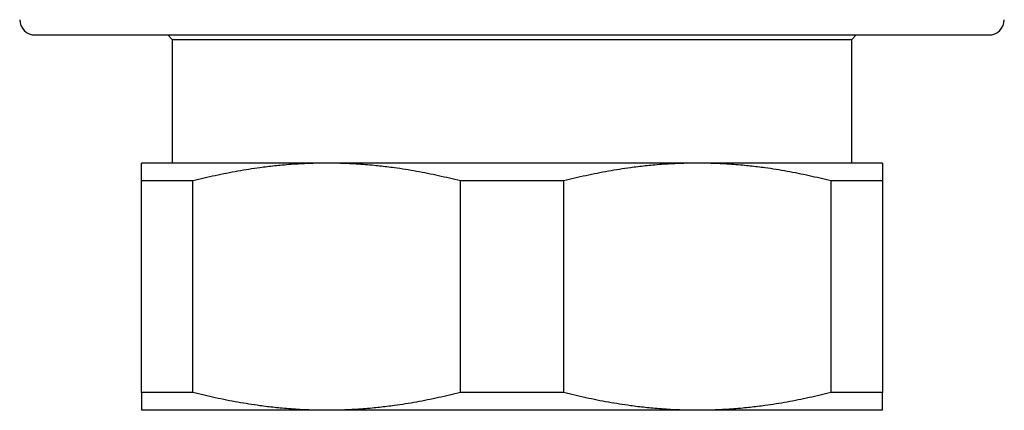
# Model space of a CAD drawing. Header units: millimetres. Extents: x 8 to 415, y 12 to 447.
# Tile 1 of 24: x 205 to 237, y 119 to 132. Entities that reach past the tile are written whole.
import ezdxf

# ---------------------------------------------------------------- set-up
doc = ezdxf.new("R2010")
doc.units = ezdxf.units.MM

msp = doc.modelspace()

# ---------------------------------------------------------------- linework, layer by layer
at = {"color": 7, "linetype": 'Continuous', "lineweight": 30}
for p, q in [((209.851, 131.149), (210, 131)), ((232, 131), (232.148, 131.149)), ((210, 131), (210, 127)), ((210, 131), (221, 131)), ((221, 131), (232, 131)), ((232, 127), (232, 131)), ((215, 127), (209, 127)), ((227, 127), (215, 127)), ((233, 127), (227, 127)), ((210.67, 126.423), (209, 126.423)), ((209, 119.577), (209, 126.423)), ((210.67, 119.577), (210.67, 126.423)), ((222.67, 126.423), (219.33, 126.423)), ((219.33, 119.577), (219.33, 126.423)), ((222.67, 126.423), (222.67, 119.577)), ((231.33, 119.577), (231.33, 126.423)), ((233, 126.423), (231.33, 126.423)), ((233, 126.423), (233, 119.577)), ((210.67, 119.577), (209, 119.577)), ((222.67, 119.577), (219.33, 119.577)), ((233, 119.577), (231.33, 119.577)), ((215, 119), (209, 119)), ((227, 119), (215, 119)), ((233, 119), (227, 119))]:
    msp.add_line(p, q, dxfattribs=at)
for centre, start, end in [((205.558, 131.649), 180.5, 270), ((236.441, 131.649), 270, 359.5)]:
    msp.add_arc(centre, 0.5, start, end, dxfattribs=at)
for points, knots in [([(205.558, 131.149), (205.559, 131.149), (205.56, 131.149), (205.569, 131.149), (205.583, 131.149), (205.602, 131.149), (205.628, 131.149), (205.655, 131.149), (205.683, 131.149), (205.71, 131.149), (205.739, 131.149), (205.771, 131.149), (205.806, 131.149), (205.844, 131.149), (205.891, 131.149), (205.948, 131.149), (206.017, 131.149), (206.091, 131.149), (206.17, 131.149), (206.255, 131.149), (206.344, 131.149), (206.438, 131.149), (206.537, 131.149), (206.624, 131.149), (206.695, 131.149), (206.748, 131.149), (206.802, 131.149), (206.858, 131.149), (206.915, 131.149), (206.972, 131.149), (207.048, 131.149), (207.142, 131.149), (207.257, 131.149), (207.389, 131.149), (207.54, 131.149), (207.711, 131.149), (207.889, 131.149), (208.058, 131.149), (208.216, 131.149), (208.361, 131.149), (208.51, 131.149), (208.661, 131.149), (208.816, 131.149), (208.974, 131.149), (209.141, 131.149), (209.316, 131.149), (209.501, 131.149), (209.691, 131.149), (209.884, 131.149), (210.084, 131.149), (210.293, 131.149), (210.51, 131.149), (210.73, 131.149), (210.954, 131.149), (211.181, 131.149), (211.408, 131.149), (211.633, 131.149), (211.858, 131.149), (212.085, 131.149), (212.316, 131.149), (212.541, 131.149), (212.76, 131.149), (212.973, 131.149), (213.187, 131.149), (213.403, 131.149), (213.621, 131.149), (213.841, 131.149), (214.091, 131.149), (214.371, 131.149), (214.682, 131.149), (214.997, 131.149), (215.256, 131.149), (215.456, 131.149), (215.597, 131.149), (215.738, 131.149), (215.88, 131.149), (216.022, 131.149), (216.164, 131.149), (216.347, 131.149), (216.57, 131.149), (216.834, 131.149), (217.09, 131.149), (217.338, 131.149), (217.578, 131.149), (217.818, 131.149), (218.057, 131.149), (218.293, 131.149), (218.55, 131.149), (218.832, 131.149), (219.14, 131.149), (219.449, 131.149), (219.758, 131.149), (220.068, 131.149), (220.378, 131.149), (220.689, 131.149), (220.896, 131.149), (221, 131.149)], [0, 0, 0, 0, 0.012205, 0.024393, 0.036567, 0.048732, 0.060893, 0.073053, 0.081245, 0.089441, 0.097641, 0.105848, 0.114062, 0.122634, 0.131345, 0.143525, 0.155691, 0.167849, 0.180001, 0.192154, 0.204093, 0.216041, 0.228002, 0.239979, 0.245761, 0.251539, 0.257311, 0.26308, 0.268845, 0.274607, 0.280366, 0.290919, 0.301468, 0.312016, 0.326145, 0.340284, 0.35444, 0.36862, 0.379163, 0.389689, 0.400204, 0.410708, 0.421205, 0.431698, 0.44219, 0.453733, 0.465282, 0.47684, 0.488411, 0.5, 0.512298, 0.524576, 0.536837, 0.549087, 0.56133, 0.57357, 0.585113, 0.596662, 0.60822, 0.619791, 0.63138, 0.641702, 0.652009, 0.662304, 0.672589, 0.682868, 0.693143, 0.703417, 0.717546, 0.731685, 0.745841, 0.760021, 0.766235, 0.772445, 0.778649, 0.78485, 0.791046, 0.79724, 0.80343, 0.814776, 0.826118, 0.83746, 0.847591, 0.857728, 0.867874, 0.878031, 0.887933, 0.897518, 0.910338, 0.923145, 0.935944, 0.94874, 0.961539, 0.974345, 0.987163, 1, 1, 1, 1]), ([(221, 131.149), (221.099, 131.149), (221.296, 131.149), (221.591, 131.149), (221.886, 131.149), (222.181, 131.149), (222.475, 131.149), (222.736, 131.149), (222.965, 131.149), (223.162, 131.149), (223.359, 131.149), (223.556, 131.149), (223.755, 131.149), (223.957, 131.149), (224.191, 131.149), (224.452, 131.149), (224.739, 131.149), (225.024, 131.149), (225.308, 131.149), (225.589, 131.149), (225.866, 131.149), (226.14, 131.149), (226.413, 131.149), (226.637, 131.149), (226.814, 131.149), (226.944, 131.149), (227.073, 131.149), (227.201, 131.149), (227.329, 131.149), (227.456, 131.149), (227.618, 131.149), (227.814, 131.149), (228.042, 131.149), (228.295, 131.149), (228.57, 131.149), (228.867, 131.149), (229.161, 131.149), (229.425, 131.149), (229.663, 131.149), (229.873, 131.149), (230.081, 131.149), (230.285, 131.149), (230.488, 131.149), (230.687, 131.149), (230.891, 131.149), (231.098, 131.149), (231.308, 131.149), (231.515, 131.149), (231.719, 131.149), (231.923, 131.149), (232.128, 131.149), (232.333, 131.149), (232.533, 131.149), (232.728, 131.149), (232.919, 131.149), (233.102, 131.149), (233.278, 131.149), (233.445, 131.149), (233.609, 131.149), (233.769, 131.149), (233.919, 131.149), (234.06, 131.149), (234.192, 131.149), (234.32, 131.149), (234.445, 131.149), (234.565, 131.149), (234.683, 131.149), (234.811, 131.149), (234.948, 131.149), (235.091, 131.149), (235.228, 131.149), (235.334, 131.149), (235.412, 131.149), (235.466, 131.149), (235.518, 131.149), (235.568, 131.149), (235.617, 131.149), (235.665, 131.149), (235.724, 131.149), (235.793, 131.149), (235.87, 131.149), (235.939, 131.149), (236.002, 131.149), (236.058, 131.149), (236.111, 131.149), (236.159, 131.149), (236.203, 131.149), (236.247, 131.149), (236.29, 131.149), (236.33, 131.149), (236.364, 131.149), (236.393, 131.149), (236.414, 131.149), (236.43, 131.149), (236.44, 131.149), (236.441, 131.149), (236.441, 131.149)], [0, 0, 0, 0, 0.0122032, 0.0243891, 0.0365621, 0.0487266, 0.0608871, 0.0730482, 0.0812408, 0.0894371, 0.0976384, 0.105846, 0.1140613, 0.1226339, 0.1313448, 0.1435248, 0.1556913, 0.1678487, 0.1800014, 0.1921539, 0.2040935, 0.2160415, 0.2280021, 0.2399794, 0.2457615, 0.2515386, 0.2573112, 0.2630798, 0.2688448, 0.2746067, 0.280366, 0.2909194, 0.3014685, 0.3120162, 0.3261455, 0.3402845, 0.3544403, 0.36862, 0.3791625, 0.3896895, 0.4002037, 0.410708, 0.4212052, 0.4316983, 0.4421901, 0.4537329, 0.4652816, 0.4768398, 0.4884114, 0.5000002, 0.5122983, 0.5245757, 0.536837, 0.5490868, 0.5613296, 0.57357, 0.5851129, 0.5966615, 0.6082198, 0.6197914, 0.6313802, 0.6417018, 0.6520087, 0.6623036, 0.6725891, 0.682868, 0.693143, 0.7034168, 0.717546, 0.731685, 0.7458408, 0.7600205, 0.7662354, 0.7724449, 0.7786494, 0.7848497, 0.7910462, 0.7972396, 0.8034304, 0.8147755, 0.8261176, 0.8374603, 0.8475913, 0.8577283, 0.8678739, 0.8780306, 0.8879339, 0.8975199, 0.9103419, 0.9231501, 0.9359496, 0.9487457, 0.9615436, 0.9743485, 0.9871655, 1, 1, 1, 1]), ([(209, 126.423), (209, 126.452), (209, 126.511), (209, 126.592), (209, 126.667), (209, 126.735), (209, 126.796), (209, 126.843), (209, 126.879), (209, 126.907), (209, 126.933), (209, 126.956), (209, 126.976), (209, 126.99), (209, 126.998), (209, 126.999), (209, 127)], [0, 0, 0, 0, 0.082769, 0.165549, 0.248327, 0.331095, 0.414096, 0.497097, 0.552152, 0.607208, 0.662263, 0.729802, 0.797354, 0.86491, 0.932462, 1, 1, 1, 1]), ([(215, 127), (214.904, 126.999), (214.711, 126.998), (214.422, 126.99), (214.133, 126.977), (213.845, 126.958), (213.572, 126.936), (213.316, 126.91), (213.075, 126.883), (212.796, 126.847), (212.478, 126.8), (212.119, 126.74), (211.757, 126.672), (211.393, 126.596), (211.031, 126.513), (210.79, 126.453), (210.67, 126.423)], [0, 0, 0, 0, 0.066154, 0.13232, 0.198491, 0.264658, 0.330813, 0.386161, 0.44151, 0.496858, 0.579221, 0.661584, 0.746181, 0.83079, 0.9154, 1, 1, 1, 1]), ([(219.33, 126.423), (219.212, 126.452), (218.977, 126.511), (218.622, 126.592), (218.266, 126.667), (217.909, 126.735), (217.551, 126.796), (217.232, 126.843), (216.952, 126.879), (216.713, 126.907), (216.455, 126.933), (216.179, 126.956), (215.885, 126.976), (215.59, 126.99), (215.295, 126.998), (215.098, 126.999), (215, 127)], [0, 0, 0, 0, 0.082769, 0.165549, 0.248327, 0.331095, 0.414096, 0.497097, 0.552152, 0.607208, 0.662263, 0.729802, 0.797354, 0.86491, 0.932462, 1, 1, 1, 1]), ([(227, 127), (226.904, 126.999), (226.711, 126.998), (226.422, 126.99), (226.133, 126.977), (225.845, 126.958), (225.572, 126.936), (225.316, 126.91), (225.075, 126.883), (224.796, 126.847), (224.478, 126.8), (224.119, 126.74), (223.757, 126.672), (223.393, 126.596), (223.031, 126.513), (222.79, 126.453), (222.67, 126.423)], [0, 0, 0, 0, 0.066154, 0.13232, 0.198491, 0.264658, 0.330813, 0.386161, 0.44151, 0.496858, 0.579221, 0.661584, 0.746181, 0.83079, 0.9154, 1, 1, 1, 1]), ([(231.33, 126.423), (231.212, 126.452), (230.977, 126.511), (230.622, 126.592), (230.266, 126.667), (229.909, 126.735), (229.551, 126.796), (229.232, 126.843), (228.952, 126.879), (228.713, 126.907), (228.455, 126.933), (228.179, 126.956), (227.885, 126.976), (227.59, 126.99), (227.295, 126.998), (227.098, 126.999), (227, 127)], [0, 0, 0, 0, 0.082769, 0.165549, 0.248327, 0.331095, 0.414096, 0.497097, 0.552152, 0.607208, 0.662263, 0.729802, 0.797354, 0.86491, 0.932462, 1, 1, 1, 1]), ([(233, 127), (233, 126.999), (233, 126.998), (233, 126.99), (233, 126.977), (233, 126.958), (233, 126.936), (233, 126.91), (233, 126.883), (233, 126.847), (233, 126.8), (233, 126.74), (233, 126.672), (233, 126.596), (233, 126.513), (233, 126.453), (233, 126.423)], [0, 0, 0, 0, 0.066154, 0.1323204, 0.1984913, 0.2646584, 0.3308129, 0.3861605, 0.4415104, 0.4968581, 0.5792207, 0.6615836, 0.7461808, 0.8307897, 0.9154004, 1, 1, 1, 1]), ([(209, 119.577), (209, 119.548), (209, 119.489), (209, 119.408), (209, 119.333), (209, 119.265), (209, 119.204), (209, 119.157), (209, 119.121), (209, 119.093), (209, 119.067), (209, 119.044), (209, 119.024), (209, 119.01), (209, 119.002), (209, 119.001), (209, 119)], [0, 0, 0, 0, 0.082769, 0.165549, 0.248327, 0.331095, 0.414096, 0.497097, 0.552152, 0.607208, 0.662263, 0.729802, 0.797354, 0.86491, 0.932462, 1, 1, 1, 1]), ([(215, 119), (214.904, 119.001), (214.711, 119.002), (214.422, 119.01), (214.133, 119.023), (213.845, 119.042), (213.572, 119.064), (213.316, 119.09), (213.075, 119.117), (212.796, 119.153), (212.478, 119.2), (212.119, 119.26), (211.757, 119.328), (211.393, 119.404), (211.031, 119.487), (210.79, 119.547), (210.67, 119.577)], [0, 0, 0, 0, 0.066154, 0.13232, 0.198491, 0.264658, 0.330813, 0.386161, 0.44151, 0.496858, 0.579221, 0.661584, 0.746181, 0.83079, 0.9154, 1, 1, 1, 1]), ([(219.33, 119.577), (219.212, 119.548), (218.977, 119.489), (218.622, 119.408), (218.266, 119.333), (217.909, 119.265), (217.551, 119.204), (217.232, 119.157), (216.952, 119.121), (216.713, 119.093), (216.455, 119.067), (216.179, 119.044), (215.885, 119.024), (215.59, 119.01), (215.295, 119.002), (215.098, 119.001), (215, 119)], [0, 0, 0, 0, 0.082769, 0.165549, 0.248327, 0.331095, 0.414096, 0.497097, 0.552152, 0.607208, 0.662263, 0.729802, 0.797354, 0.86491, 0.932462, 1, 1, 1, 1]), ([(227, 119), (226.904, 119.001), (226.711, 119.002), (226.422, 119.01), (226.133, 119.023), (225.845, 119.042), (225.572, 119.064), (225.316, 119.09), (225.075, 119.117), (224.796, 119.153), (224.478, 119.2), (224.119, 119.26), (223.757, 119.328), (223.393, 119.404), (223.031, 119.487), (222.79, 119.547), (222.67, 119.577)], [0, 0, 0, 0, 0.066154, 0.13232, 0.198491, 0.264658, 0.330813, 0.386161, 0.44151, 0.496858, 0.579221, 0.661584, 0.746181, 0.83079, 0.9154, 1, 1, 1, 1]), ([(231.33, 119.577), (231.212, 119.548), (230.977, 119.489), (230.622, 119.408), (230.266, 119.333), (229.909, 119.265), (229.551, 119.204), (229.232, 119.157), (228.952, 119.121), (228.713, 119.093), (228.455, 119.067), (228.179, 119.044), (227.885, 119.024), (227.59, 119.01), (227.295, 119.002), (227.098, 119.001), (227, 119)], [0, 0, 0, 0, 0.0827694, 0.1655493, 0.2483275, 0.3310947, 0.4140962, 0.4970973, 0.5521518, 0.6072084, 0.6622627, 0.7298016, 0.7973539, 0.8649102, 0.9324617, 1, 1, 1, 1]), ([(233, 119), (233, 119.001), (233, 119.002), (233, 119.01), (233, 119.023), (233, 119.042), (233, 119.064), (233, 119.09), (233, 119.117), (233, 119.153), (233, 119.2), (233, 119.26), (233, 119.328), (233, 119.404), (233, 119.487), (233, 119.547), (233, 119.577)], [0, 0, 0, 0, 0.066154, 0.13232, 0.198491, 0.264658, 0.330813, 0.386161, 0.44151, 0.496858, 0.579221, 0.661584, 0.746181, 0.83079, 0.9154, 1, 1, 1, 1])]:
    msp.add_open_spline(points, degree=3, knots=knots, dxfattribs=at)

doc.saveas('drawing.dxf')
